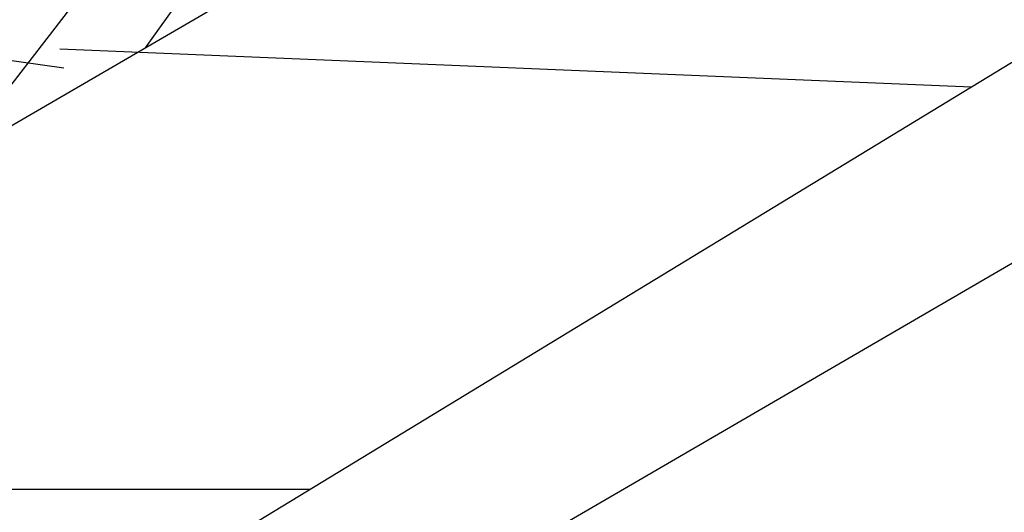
# Model space of a CAD drawing. Header units: centimetres. Extents: x 148485 to 162129, y -6573 to -2118.
# Tile 28 of 167: x 149825.56 to 149833.47, y -6187.02 to -6183.06. Entities that reach past the tile are written whole.
import ezdxf

# ---------------------------------------------------------------- set-up
doc = ezdxf.new("R2010")
doc.units = ezdxf.units.CM
doc.header["$LTSCALE"] = 0.1
doc.layers.get('0').update_dxf_attribs({"color": 45})
for name, color, linetype in [('A_wymiary_zewn', 4, 'Continuous'), ('hatch_R&F', 4, 'Continuous'), ('widoki_R&F', 4, 'Continuous')]:
    doc.layers.add(name, color=color, linetype=linetype)
doc.styles.add('TECH', font='flptechn.ttf')
doc.dimstyles.new('1_50 [cm]', dxfattribs={"dimtxt": 10, "dimasz": 0.5, "dimexe": 0.18, "dimexo": 0.0625, "dimgap": 3, "dimtad": 1, "dimrnd": 0.5, "dimdsep": 46, "dimtxsty": 'TECH', "dimblk1": 'KR', "dimblk2": 'KR', "dimsah": 1, "dimcen": 0.09, "dimse1": 1, "dimse2": 1, "dimclrt": 256, "dimadec": 0, "dimazin": 0, "dimtfac": 1, "dimtofl": 0, "dimtmove": 0, "dimatfit": 3, "dimfxl": 1, "dimtvp": 1, "dimtfill": 1, "dimtfillclr": 256, "dimtolj": 1, "dimtzin": 0, "dimarcsym": 0})

# ---------------------------------------------------------------- blocks, each defined once
blk = doc.blocks.new('KR')
for p, q in [((0, -14.00000000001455), (0, 14.00000000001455)), ((-4.949747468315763, -4.949747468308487), (4.949747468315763, 4.949747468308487)), ((-7, 0), (7, 0))]:
    blk.add_line(p, q)
blk = doc.blocks.new('*D265')
at = {"layer": 'A_wymiary_zewn', "color": 0, "lineweight": -2, "transparency": 16777216}
blk.add_line((149816.9240863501, -6312.353700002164), (150039.4003284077, -6312.353700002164), dxfattribs=at)
at = {"layer": 'Defpoints', "color": 0, "transparency": 16777216}
for p in [(150039.9003284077, -6067.794857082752), (149816.4240863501, -6197.866062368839), (150039.9003284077, -6312.353700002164)]:
    blk.add_point(p, dxfattribs=at)
at = {"layer": 'A_wymiary_zewn', "color": 0, "lineweight": -2, "transparency": 16777216, "xscale": 0.5, "yscale": 0.5, "zscale": 0.5, "rotation": 180}
blk.add_blockref('KR', (149816.4240863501, -6312.353700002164), dxfattribs=at)
at = {"layer": 'A_wymiary_zewn', "color": 0, "lineweight": -2, "transparency": 16777216, "xscale": 0.5, "yscale": 0.5, "zscale": 0.5}
blk.add_blockref('KR', (150039.9003284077, -6312.353700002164), dxfattribs=at)
at = {"layer": 'A_wymiary_zewn', "transparency": 16777216, "insert": (149928.1622073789, -6304.353700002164), "char_height": 10, "attachment_point": 5, "style": 'TECH', "bg_fill": 3, "box_fill_scale": 1.1, "bg_fill_color": 256, "bg_fill_true_color": 13158600, "bg_fill_transparency": 0}
blk.add_mtext('\\A1;223.5', dxfattribs=at)
blk = doc.blocks.new('*D269')
at = {"layer": 'A_wymiary_zewn', "color": 0, "lineweight": -2, "transparency": 16777216}
blk.add_line((149816.9240863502, -6332.353700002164), (150039.4003284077, -6332.353700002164), dxfattribs=at)
at = {"layer": 'Defpoints', "color": 0, "transparency": 16777216}
for p in [(150039.9003284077, -6067.794857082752), (149816.4240863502, -6197.866062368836), (150039.9003284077, -6332.353700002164)]:
    blk.add_point(p, dxfattribs=at)
at = {"layer": 'A_wymiary_zewn', "color": 0, "lineweight": -2, "transparency": 16777216, "xscale": 0.5, "yscale": 0.5, "zscale": 0.5, "rotation": 180}
blk.add_blockref('KR', (149816.4240863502, -6332.353700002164), dxfattribs=at)
at = {"layer": 'A_wymiary_zewn', "color": 0, "lineweight": -2, "transparency": 16777216, "xscale": 0.5, "yscale": 0.5, "zscale": 0.5}
blk.add_blockref('KR', (150039.9003284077, -6332.353700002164), dxfattribs=at)
at = {"layer": 'A_wymiary_zewn', "transparency": 16777216, "insert": (149928.1622073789, -6324.353700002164), "char_height": 10, "attachment_point": 5, "style": 'TECH', "bg_fill": 3, "box_fill_scale": 1.1, "bg_fill_color": 256, "bg_fill_true_color": 13158600, "bg_fill_transparency": 0}
blk.add_mtext('\\A1;223.5', dxfattribs=at)
blk = doc.blocks.new('*D272')
at = {"layer": 'A_wymiary_zewn', "color": 0, "lineweight": -2, "transparency": 16777216}
blk.add_line((149933.8311855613, -6235.073185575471), (149865.1337586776, -6276.902285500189), dxfattribs=at)
at = {"layer": 'Defpoints', "color": 0, "transparency": 16777216}
for p in [(149887.8557349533, -6158.604644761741), (149816.4240863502, -6197.866062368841), (149864.7066960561, -6277.162319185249)]:
    blk.add_point(p, dxfattribs=at)
at = {"layer": 'A_wymiary_zewn', "color": 0, "lineweight": -2, "transparency": 16777216, "xscale": 0.5, "yscale": 0.5, "zscale": 0.5}
for p, rotation in [((149934.2582481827, -6234.813151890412), 31.33677065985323), ((149864.7066960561, -6277.162319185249), 211.3367706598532)]:
    blk.add_blockref('KR', p, dxfattribs=dict(at, rotation=rotation))
at = {"layer": 'A_wymiary_zewn', "transparency": 16777216, "insert": (149895.3219331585, -6249.154733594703), "char_height": 10, "attachment_point": 5, "rotation": 31.33677065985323, "style": 'TECH', "bg_fill": 3, "box_fill_scale": 1.1, "bg_fill_color": 256, "bg_fill_true_color": 13158600, "bg_fill_transparency": 0}
blk.add_mtext('\\A1;81.5', dxfattribs=at)
blk = doc.blocks.new('*D274')
at = {"layer": 'A_wymiary_zewn', "color": 0, "lineweight": -2, "transparency": 16777216}
blk.add_line((149816.9240863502, -6352.353700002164), (150039.4003284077, -6352.353700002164), dxfattribs=at)
at = {"layer": 'Defpoints', "color": 0, "transparency": 16777216}
for p in [(150039.9003284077, -6067.794857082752), (149816.4240863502, -6197.866062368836), (150039.9003284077, -6352.353700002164)]:
    blk.add_point(p, dxfattribs=at)
at = {"layer": 'A_wymiary_zewn', "color": 0, "lineweight": -2, "transparency": 16777216, "xscale": 0.5, "yscale": 0.5, "zscale": 0.5, "rotation": 180}
blk.add_blockref('KR', (149816.4240863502, -6352.353700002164), dxfattribs=at)
at = {"layer": 'A_wymiary_zewn', "color": 0, "lineweight": -2, "transparency": 16777216, "xscale": 0.5, "yscale": 0.5, "zscale": 0.5}
blk.add_blockref('KR', (150039.9003284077, -6352.353700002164), dxfattribs=at)
at = {"layer": 'A_wymiary_zewn', "transparency": 16777216, "insert": (149928.1622073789, -6344.353700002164), "char_height": 10, "attachment_point": 5, "style": 'TECH', "bg_fill": 3, "box_fill_scale": 1.1, "bg_fill_color": 256, "bg_fill_true_color": 13158600, "bg_fill_transparency": 0}
blk.add_mtext('\\A1;223.5', dxfattribs=at)
blk = doc.blocks.new('*D278')
at = {"layer": 'A_wymiary_zewn', "color": 0, "lineweight": -2, "transparency": 16777216}
blk.add_line((149812.8547318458, -6372.353700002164), (150024.3784185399, -6372.353700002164), dxfattribs=at)
at = {"layer": 'Defpoints', "color": 0, "transparency": 16777216}
for p in [(150024.8784185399, -6059.182673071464), (149812.3547318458, -6182.879095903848), (150024.8784185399, -6372.353700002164)]:
    blk.add_point(p, dxfattribs=at)
at = {"layer": 'A_wymiary_zewn', "color": 0, "lineweight": -2, "transparency": 16777216, "xscale": 0.5, "yscale": 0.5, "zscale": 0.5, "rotation": 180}
blk.add_blockref('KR', (149812.3547318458, -6372.353700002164), dxfattribs=at)
at = {"layer": 'A_wymiary_zewn', "color": 0, "lineweight": -2, "transparency": 16777216, "xscale": 0.5, "yscale": 0.5, "zscale": 0.5}
blk.add_blockref('KR', (150024.8784185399, -6372.353700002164), dxfattribs=at)
at = {"layer": 'A_wymiary_zewn', "transparency": 16777216, "insert": (149918.6165751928, -6364.353700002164), "char_height": 10, "attachment_point": 5, "style": 'TECH', "bg_fill": 3, "box_fill_scale": 1.1, "bg_fill_color": 256, "bg_fill_true_color": 13158600, "bg_fill_transparency": 0}
blk.add_mtext('\\A1;212.5', dxfattribs=at)
blk = doc.blocks.new('*D279')
at = {"layer": 'A_wymiary_zewn', "color": 0, "lineweight": -2, "transparency": 16777216}
blk.add_line((148884.0040539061, -6392.353700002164), (150039.4003284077, -6392.353700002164), dxfattribs=at)
at = {"layer": 'Defpoints', "color": 0, "transparency": 16777216}
for p in [(150039.9003284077, -6067.794857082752), (148883.5040539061, -6197.866062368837), (150039.9003284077, -6392.353700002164)]:
    blk.add_point(p, dxfattribs=at)
at = {"layer": 'A_wymiary_zewn', "color": 0, "lineweight": -2, "transparency": 16777216, "xscale": 0.5, "yscale": 0.5, "zscale": 0.5, "rotation": 180}
blk.add_blockref('KR', (148883.5040539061, -6392.353700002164), dxfattribs=at)
at = {"layer": 'A_wymiary_zewn', "color": 0, "lineweight": -2, "transparency": 16777216, "xscale": 0.5, "yscale": 0.5, "zscale": 0.5}
blk.add_blockref('KR', (150039.9003284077, -6392.353700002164), dxfattribs=at)
at = {"layer": 'A_wymiary_zewn', "transparency": 16777216, "insert": (149461.7021911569, -6384.353700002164), "char_height": 10, "attachment_point": 5, "style": 'TECH', "bg_fill": 3, "box_fill_scale": 1.1, "bg_fill_color": 256, "bg_fill_true_color": 13158600, "bg_fill_transparency": 0}
blk.add_mtext('\\A1;1156.5', dxfattribs=at)
blk = doc.blocks.new('*D285')
at = {"layer": 'A_wymiary_zewn', "color": 0, "lineweight": -2, "transparency": 16777216}
blk.add_line((150140.5539011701, -6068.294857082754), (150140.5539011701, -6197.366062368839), dxfattribs=at)
at = {"layer": 'Defpoints', "color": 0, "transparency": 16777216}
for p in [(150039.9003284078, -6067.794857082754), (149816.4240863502, -6197.866062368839), (150140.5539011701, -6197.866062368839)]:
    blk.add_point(p, dxfattribs=at)
at = {"layer": 'A_wymiary_zewn', "color": 0, "lineweight": -2, "transparency": 16777216, "xscale": 0.5, "yscale": 0.5, "zscale": 0.5}
for p, rotation in [((150140.5539011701, -6067.794857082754), 90), ((150140.5539011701, -6197.866062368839), 270)]:
    blk.add_blockref('KR', p, dxfattribs=dict(at, rotation=rotation))
at = {"layer": 'A_wymiary_zewn', "transparency": 16777216, "insert": (150132.5539011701, -6132.830459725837), "char_height": 10, "attachment_point": 5, "rotation": 90, "style": 'TECH', "bg_fill": 3, "box_fill_scale": 1.1, "bg_fill_color": 256, "bg_fill_true_color": 13158600, "bg_fill_transparency": 0}
blk.add_mtext('\\A1;130', dxfattribs=at)
blk = doc.blocks.new('*D287')
at = {"layer": 'A_wymiary_zewn', "color": 0, "lineweight": -2, "transparency": 16777216}
blk.add_line((150160.5539011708, -5569.866062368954), (150160.5539011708, -6197.366062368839), dxfattribs=at)
at = {"layer": 'Defpoints', "color": 0, "transparency": 16777216}
for p in [(149795.0040539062, -5569.366062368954), (149816.4240863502, -6197.866062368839), (150160.5539011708, -6197.866062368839)]:
    blk.add_point(p, dxfattribs=at)
at = {"layer": 'A_wymiary_zewn', "color": 0, "lineweight": -2, "transparency": 16777216, "xscale": 0.5, "yscale": 0.5, "zscale": 0.5}
for p, rotation in [((150160.5539011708, -5569.366062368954), 90), ((150160.5539011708, -6197.866062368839), 270)]:
    blk.add_blockref('KR', p, dxfattribs=dict(at, rotation=rotation))
at = {"layer": 'A_wymiary_zewn', "transparency": 16777216, "insert": (150152.5539011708, -5883.616062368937), "char_height": 10, "attachment_point": 5, "rotation": 90, "style": 'TECH', "bg_fill": 3, "box_fill_scale": 1.1, "bg_fill_color": 256, "bg_fill_true_color": 13158600, "bg_fill_transparency": 0}
blk.add_mtext('\\A1;628.5', dxfattribs=at)
blk = doc.blocks.new('*D291')
at = {"layer": 'A_wymiary_zewn', "color": 0, "lineweight": -2, "transparency": 16777216}
blk.add_line((150180.5539011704, -6068.294857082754), (150180.5539011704, -6197.366062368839), dxfattribs=at)
at = {"layer": 'Defpoints', "color": 0, "transparency": 16777216}
for p in [(150039.9003284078, -6067.794857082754), (149816.4240863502, -6197.866062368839), (150180.5539011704, -6197.866062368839)]:
    blk.add_point(p, dxfattribs=at)
at = {"layer": 'A_wymiary_zewn', "color": 0, "lineweight": -2, "transparency": 16777216, "xscale": 0.5, "yscale": 0.5, "zscale": 0.5}
for p, rotation in [((150180.5539011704, -6067.794857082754), 90), ((150180.5539011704, -6197.866062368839), 270)]:
    blk.add_blockref('KR', p, dxfattribs=dict(at, rotation=rotation))
at = {"layer": 'A_wymiary_zewn', "transparency": 16777216, "insert": (150172.5539011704, -6132.830459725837), "char_height": 10, "attachment_point": 5, "rotation": 90, "style": 'TECH', "bg_fill": 3, "box_fill_scale": 1.1, "bg_fill_color": 256, "bg_fill_true_color": 13158600, "bg_fill_transparency": 0}
blk.add_mtext('\\A1;130', dxfattribs=at)
blk = doc.blocks.new('*D296')
at = {"layer": 'A_wymiary_zewn', "color": 0, "lineweight": -2, "transparency": 16777216}
blk.add_line((150200.553901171, -6059.682673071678), (150200.553901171, -6182.379095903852), dxfattribs=at)
at = {"layer": 'Defpoints', "color": 0, "transparency": 16777216}
for p in [(150024.8784185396, -6059.182673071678), (149812.3547318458, -6182.879095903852), (150200.553901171, -6182.879095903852)]:
    blk.add_point(p, dxfattribs=at)
at = {"layer": 'A_wymiary_zewn', "color": 0, "lineweight": -2, "transparency": 16777216, "xscale": 0.5, "yscale": 0.5, "zscale": 0.5}
for p, rotation in [((150200.553901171, -6059.182673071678), 90), ((150200.553901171, -6182.879095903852), 270)]:
    blk.add_blockref('KR', p, dxfattribs=dict(at, rotation=rotation))
at = {"layer": 'A_wymiary_zewn', "transparency": 16777216, "insert": (150192.5539011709, -6121.030884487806), "char_height": 10, "attachment_point": 5, "rotation": 90, "style": 'TECH', "bg_fill": 3, "box_fill_scale": 1.1, "bg_fill_color": 256, "bg_fill_true_color": 13158600, "bg_fill_transparency": 0}
blk.add_mtext('\\A1;123.5', dxfattribs=at)
blk = doc.blocks.new('*D297')
at = {"layer": 'A_wymiary_zewn', "color": 0, "lineweight": -2, "transparency": 16777216}
blk.add_line((150220.5539011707, -5443.366062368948), (150220.5539011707, -6197.366062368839), dxfattribs=at)
at = {"layer": 'Defpoints', "color": 0, "transparency": 16777216}
for p in [(149795.5040539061, -5442.866062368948), (149816.4240863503, -6197.866062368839), (150220.5539011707, -6197.866062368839)]:
    blk.add_point(p, dxfattribs=at)
at = {"layer": 'A_wymiary_zewn', "color": 0, "lineweight": -2, "transparency": 16777216, "xscale": 0.5, "yscale": 0.5, "zscale": 0.5}
for p, rotation in [((150220.5539011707, -5442.866062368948), 90), ((150220.5539011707, -6197.866062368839), 270)]:
    blk.add_blockref('KR', p, dxfattribs=dict(at, rotation=rotation))
at = {"layer": 'A_wymiary_zewn', "transparency": 16777216, "insert": (150212.5539011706, -5820.366062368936), "char_height": 10, "attachment_point": 5, "rotation": 90, "style": 'TECH', "bg_fill": 3, "box_fill_scale": 1.1, "bg_fill_color": 256, "bg_fill_true_color": 13158600, "bg_fill_transparency": 0}
blk.add_mtext('\\A1;755', dxfattribs=at)
blk = doc.blocks.new('*D298')
at = {"layer": 'A_wymiary_zewn', "color": 0, "lineweight": -2, "transparency": 16777216}
for p, q in [((150200.5539011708, -6183.379095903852), (150200.5539011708, -6197.366062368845)), ((150200.5539011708, -6217.657556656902), (150200.5539011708, -6197.866062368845))]:
    blk.add_line(p, q, dxfattribs=at)
at = {"layer": 'Defpoints', "color": 0, "transparency": 16777216}
for p in [(149812.3547318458, -6182.879095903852), (149816.4240863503, -6197.866062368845), (150200.5539011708, -6197.866062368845)]:
    blk.add_point(p, dxfattribs=at)
at = {"layer": 'A_wymiary_zewn', "color": 0, "lineweight": -2, "transparency": 16777216, "xscale": 0.5, "yscale": 0.5, "zscale": 0.5, "rotation": 90}
blk.add_blockref('KR', (150200.5539011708, -6182.879095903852), dxfattribs=at)
at = {"layer": 'A_wymiary_zewn', "transparency": 16777216, "insert": (150192.5539011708, -6209.593162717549), "char_height": 10, "attachment_point": 5, "rotation": 90, "style": 'TECH', "bg_fill": 3, "box_fill_scale": 1.1, "bg_fill_color": 256, "bg_fill_true_color": 13158600, "bg_fill_transparency": 0}
blk.add_mtext('\\A1;15', dxfattribs=at)
at = {"layer": 'A_wymiary_zewn', "color": 0, "lineweight": -2, "transparency": 16777216, "xscale": 0.5, "yscale": 0.5, "zscale": 0.5, "rotation": 270}
blk.add_blockref('KR', (150200.5539011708, -6197.866062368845), dxfattribs=at)
blk = doc.blocks.new('*D310')
at = {"layer": 'A_wymiary_zewn', "color": 0, "lineweight": -2, "transparency": 16777216}
blk.add_line((149892.3079845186, -6236.943625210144), (149854.733829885, -6259.822110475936), dxfattribs=at)
at = {"layer": 'Defpoints', "color": 0, "transparency": 16777216}
for p in [(149855.3162154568, -6175.229305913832), (149816.4240863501, -6197.866062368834), (149854.3067672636, -6260.082144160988)]:
    blk.add_point(p, dxfattribs=at)
at = {"layer": 'A_wymiary_zewn', "color": 0, "lineweight": -2, "transparency": 16777216, "xscale": 0.5, "yscale": 0.5, "zscale": 0.5}
for p, rotation in [((149892.7350471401, -6236.683591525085), 31.3367706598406), ((149854.3067672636, -6260.082144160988), 211.3367706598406)]:
    blk.add_blockref('KR', p, dxfattribs=dict(at, rotation=rotation))
at = {"layer": 'A_wymiary_zewn', "transparency": 16777216, "insert": (149869.3603682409, -6241.54986589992), "char_height": 10, "attachment_point": 5, "rotation": 31.336770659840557, "style": 'TECH', "bg_fill": 3, "box_fill_scale": 1.1, "bg_fill_color": 256, "bg_fill_true_color": 13158600, "bg_fill_transparency": 0}
blk.add_mtext('\\A1;45', dxfattribs=at)

msp = doc.modelspace()

# ---------------------------------------------------------------- linework, layer by layer
at = {"layer": 'widoki_R&F'}
msp.add_lwpolyline([(149854.0613475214, -6173.06705791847), (149855.3162154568, -6175.229305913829), (149816.4240863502, -6197.866062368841), (149630.504053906, -6197.866062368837), (149630.504053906, -6195.366062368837), (149815.7495125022, -6195.366062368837), (149854.0613475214, -6173.06705791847)], dxfattribs=at)

# ---------------------------------------------------------------- next in the draw order: dimensions: what is measured, and where the dimension line sits
at = {"layer": 'A_wymiary_zewn', "color": 4}
dim = msp.add_linear_dim(base=(150039.9003284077, -6312.353700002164), p1=(149816.4240863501, -6197.866062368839), p2=(150039.9003284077, -6067.794857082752), dimstyle='1_50 [cm]', override={"dimtmove": 1}, dxfattribs=at)
dim.commit()
dim.dimension.update_dxf_attribs({"geometry": '*D265', "text_midpoint": (149928.1622073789, -6304.353700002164)})

# ---------------------------------------------------------------- next in the draw order: dimensions: what is measured, and where the dimension line sits
dim = msp.add_linear_dim(base=(150039.9003284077, -6332.353700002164), p1=(149816.4240863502, -6197.866062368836), p2=(150039.9003284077, -6067.794857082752), dimstyle='1_50 [cm]', override={"dimtmove": 1}, dxfattribs=at)
dim.commit()
dim.dimension.update_dxf_attribs({"geometry": '*D269', "text_midpoint": (149928.1622073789, -6324.353700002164)})

# ---------------------------------------------------------------- next in the draw order: dimensions: what is measured, and where the dimension line sits
dim = msp.add_linear_dim(base=(149864.7066960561, -6277.162319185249), p1=(149887.8557349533, -6158.604644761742), p2=(149816.4240863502, -6197.866062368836), angle=211.3367706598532, dimstyle='1_50 [cm]', override={"dimtmove": 1}, dxfattribs=at)
dim.commit()
dim.dimension.update_dxf_attribs({"geometry": '*D272', "text_midpoint": (149895.3219331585, -6249.154733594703)})

# ---------------------------------------------------------------- next in the draw order: dimensions: what is measured, and where the dimension line sits
dim = msp.add_linear_dim(base=(150039.9003284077, -6352.353700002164), p1=(149816.4240863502, -6197.866062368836), p2=(150039.9003284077, -6067.794857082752), dimstyle='1_50 [cm]', override={"dimtmove": 1}, dxfattribs=at)
dim.commit()
dim.dimension.update_dxf_attribs({"geometry": '*D274', "text_midpoint": (149928.1622073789, -6344.353700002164)})

# ---------------------------------------------------------------- next in the draw order: dimensions: what is measured, and where the dimension line sits
dim = msp.add_linear_dim(base=(150024.8784185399, -6372.353700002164), p1=(149812.3547318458, -6182.879095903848), p2=(150024.8784185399, -6059.182673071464), dimstyle='1_50 [cm]', override={"dimtmove": 1}, dxfattribs=at)
dim.commit()
dim.dimension.update_dxf_attribs({"geometry": '*D278', "text_midpoint": (149918.6165751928, -6364.353700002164)})

# ---------------------------------------------------------------- next in the draw order: dimensions: what is measured, and where the dimension line sits
dim = msp.add_linear_dim(base=(150039.9003284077, -6392.353700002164), p1=(148883.5040539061, -6197.866062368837), p2=(150039.9003284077, -6067.794857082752), dimstyle='1_50 [cm]', override={"dimtmove": 1}, dxfattribs=at)
dim.commit()
dim.dimension.update_dxf_attribs({"geometry": '*D279', "text_midpoint": (149461.7021911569, -6384.353700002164)})

# ---------------------------------------------------------------- next in the draw order: dimensions: what is measured, and where the dimension line sits
dim = msp.add_linear_dim(base=(150140.5539011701, -6197.866062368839), p1=(150039.9003284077, -6067.794857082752), p2=(149816.4240863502, -6197.866062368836), angle=90, dimstyle='1_50 [cm]', override={"dimtmove": 1}, dxfattribs=at)
dim.commit()
dim.dimension.update_dxf_attribs({"geometry": '*D285', "text_midpoint": (150132.5539011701, -6132.830459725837)})

# ---------------------------------------------------------------- next in the draw order: dimensions: what is measured, and where the dimension line sits
dim = msp.add_linear_dim(base=(150160.5539011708, -6197.866062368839), p1=(149795.0040539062, -5569.366062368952), p2=(149816.4240863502, -6197.866062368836), angle=90, dimstyle='1_50 [cm]', override={"dimtmove": 1}, dxfattribs=at)
dim.commit()
dim.dimension.update_dxf_attribs({"geometry": '*D287', "text_midpoint": (150152.5539011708, -5883.616062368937)})

# ---------------------------------------------------------------- next in the draw order: dimensions: what is measured, and where the dimension line sits
dim = msp.add_linear_dim(base=(150180.5539011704, -6197.866062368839), p1=(150039.9003284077, -6067.794857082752), p2=(149816.4240863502, -6197.866062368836), angle=90, dimstyle='1_50 [cm]', override={"dimtmove": 1}, dxfattribs=at)
dim.commit()
dim.dimension.update_dxf_attribs({"geometry": '*D291', "text_midpoint": (150172.5539011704, -6132.830459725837)})

# ---------------------------------------------------------------- next in the draw order: dimensions: what is measured, and where the dimension line sits
dim = msp.add_linear_dim(base=(150200.553901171, -6182.879095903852), p1=(150024.8784185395, -6059.182673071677), p2=(149812.3547318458, -6182.879095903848), angle=90, dimstyle='1_50 [cm]', override={"dimtmove": 1}, dxfattribs=at)
dim.commit()
dim.dimension.update_dxf_attribs({"geometry": '*D296', "text_midpoint": (150192.5539011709, -6121.030884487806)})

# ---------------------------------------------------------------- next in the draw order: dimensions: what is measured, and where the dimension line sits
dim = msp.add_linear_dim(base=(150220.5539011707, -6197.866062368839), p1=(149795.504053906, -5442.866062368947), p2=(149816.4240863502, -6197.866062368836), angle=90, dimstyle='1_50 [cm]', override={"dimtmove": 1}, dxfattribs=at)
dim.commit()
dim.dimension.update_dxf_attribs({"geometry": '*D297', "text_midpoint": (150212.5539011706, -5820.366062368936)})

# ---------------------------------------------------------------- next in the draw order: dimensions: what is measured, and where the dimension line sits
dim = msp.add_linear_dim(base=(150200.5539011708, -6197.866062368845), p1=(149812.3547318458, -6182.879095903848), p2=(149816.4240863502, -6197.866062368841), angle=270, dimstyle='1_50 [cm]', override={"dimtmove": 1}, dxfattribs=at)
dim.commit()
dim.dimension.update_dxf_attribs({"geometry": '*D298', "text_midpoint": (150200.5539011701, -6209.593162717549), "dimtype": 160})

# ---------------------------------------------------------------- next in the draw order: hatches: boundary and pattern name
at = {"layer": 'hatch_R&F'}
h = msp.add_hatch(dxfattribs=at)
h.set_pattern_fill('WOOD8', color=256, scale=1.5, angle=33.86417266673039)
h.set_pattern_definition([(23.55937266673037, (-104.3448271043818, 3004.396191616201), (211.0507298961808, 95.74529371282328), [4.259694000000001, -421.7112216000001]), (33.86417266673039, (-100.4401784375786, 3006.098790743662), (10.40643947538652, 52.86705985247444), [4.190999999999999, -33.90899999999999]), (52.29907266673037, (-96.96013597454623, 3008.434124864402), (42.04323739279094, 74.09732904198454), [3.614470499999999, -116.8682828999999]), (206.7391726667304, (-94.7497378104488, 3011.293955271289), (242.6875333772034, 116.975484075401), [3.071735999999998, -304.1002934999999]), (208.6697726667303, (-97.49298088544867, 3009.911897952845), (337.5977260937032, 180.6665179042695), [4.208297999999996, -416.6199566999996]), (227.9003726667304, (-101.1853264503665, 3007.892931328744), (-73.67999756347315, -95.32762973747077), [4.712702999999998, -152.3775971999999]), (43.3264726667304, (-101.8138871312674, 3006.094616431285), (136.9535021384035, 137.7882590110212), [2.317546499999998, -229.4357234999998]), (27.52397266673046, (-100.127985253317, 3007.684802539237), (-274.324321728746, -138.2056686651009), [3.450107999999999, -341.5600610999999]), (219.5747726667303, (-97.0683746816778, 3009.279162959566), (-263.500390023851, -222.7095709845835), [3.829012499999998, -379.0712636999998]), (202.5542726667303, (-100.0197465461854, 3006.839764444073), (147.7772826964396, 53.28458275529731), [1.942718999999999, -192.3299049]), (28.66977266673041, (-106.9798314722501, 3002.169096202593), (-337.5977260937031, -180.6665179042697), [4.208297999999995, -416.6199566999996]), (22.55427266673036, (-103.2874859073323, 3004.188062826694), (-147.7772826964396, -53.28458275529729), [3.885437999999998, -190.3871858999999]), (33.86417266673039, (-99.6992047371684, 3005.678358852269), (10.40643947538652, 52.86705985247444), [4.571999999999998, -33.52799999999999]), (54.42017266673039, (-95.90279477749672, 3008.225996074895), (115.7232716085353, 169.4249621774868), [3.255263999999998, -322.2712883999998]), (37.67827266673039, (-94.00876411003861, 3010.873523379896), (421.6840334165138, 328.8612721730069), [5.727686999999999, -567.0408902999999]), (28.66977266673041, (-89.47555476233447, 3014.374437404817), (-337.5977260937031, -180.6665179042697), [4.208297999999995, -416.6199566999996]), (33.86417266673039, (-85.78320919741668, 3016.393404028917), (10.40643947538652, 52.86705985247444), [4.190999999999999, -33.90899999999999]), (39.05857266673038, (-113.9399163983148, 2997.498427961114), (295.1373091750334, 243.9397140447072), [4.208298, -416.6199567]), (28.66977266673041, (-110.6721770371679, 3000.150129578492), (-337.5977260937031, -180.6665179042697), [4.208297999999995, -416.6199566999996]), (33.86417266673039, (-114.3645226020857, 2998.131162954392), (10.40643947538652, 52.86705985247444), [2.285999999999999, -35.81399999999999]), (39.05857266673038, (-112.4663176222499, 2999.404981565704), (295.1373091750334, 243.9397140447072), [4.208298, -416.6199567]), (33.86417266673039, (-109.198578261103, 3002.056683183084), (10.40643947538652, 52.86705985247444), [3.809999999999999, -34.28999999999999]), (44.16897266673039, (-106.0349032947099, 3004.179714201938), (-168.5903267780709, -159.0184692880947), [4.259693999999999, -421.7112215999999]), (39.05857266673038, (-102.9794670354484, 3007.147783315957), (295.1373091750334, 243.9397140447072), [4.208298, -416.6199567]), (28.66977266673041, (-99.71172767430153, 3009.799484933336), (-337.5977260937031, -180.6665179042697), [4.208297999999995, -416.6199566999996]), (28.66977266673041, (-96.01938210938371, 3011.818451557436), (-337.5977260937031, -180.6665179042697), [4.208297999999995, -416.6199566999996]), (25.73407266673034, (-92.32703654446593, 3013.837418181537), (-211.0507868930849, -95.74512751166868), [5.388139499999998, -264.0195125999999]), (33.86417266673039, (-87.4732853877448, 3016.176926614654), (10.40643947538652, 52.86705985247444), [5.714999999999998, -32.38499999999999]), (21.33537266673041, (-76.00056926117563, 2996.345664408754), (179.4140596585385, 74.51482042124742), [3.512629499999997, -347.7519968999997]), (28.15357266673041, (-72.72865558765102, 2997.623657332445), (-305.9610668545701, -159.4359875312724), [3.829012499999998, -379.0712636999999]), (41.9942726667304, (-76.00056926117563, 2996.345664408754), (168.5901945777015, 159.0185850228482), [2.694088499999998, -266.7136016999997]), (43.3264726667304, (-73.99829988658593, 2998.148153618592), (136.9535021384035, 137.7882590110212), [4.635055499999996, -227.1181766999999]), (33.86417266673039, (-102.2632457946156, 2980.098215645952), (10.40643947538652, 52.86705985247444), [4.571999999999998, -33.52799999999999]), (24.40187266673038, (-98.46683583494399, 2982.645852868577), (-179.4140442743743, -74.51487627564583), [2.317546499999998, -229.4357234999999]), (235.6655726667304, (-96.3563277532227, 2983.60330398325), (73.67994900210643, 95.3276826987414), [2.0517615, -203.1230252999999]), (226.8587726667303, (-97.51355903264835, 2981.909053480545), (242.270202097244, 254.3462308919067), [5.083187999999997, -503.2342106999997]), (26.73917266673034, (-72.52052679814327, 2998.680998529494), (-242.6875333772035, -116.9754840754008), [3.071735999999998, -304.1002934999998]), (40.98917266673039, (-72.52052679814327, 2998.680998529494), (200.2269859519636, 180.2488746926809), [3.071735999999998, -304.1002934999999]), (33.86417266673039, (-101.8386395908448, 2979.465480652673), (10.40643947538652, 52.86705985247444), [3.047999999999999, -35.05199999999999]), (227.9003726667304, (-99.30769961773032, 2981.163905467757), (-73.67999756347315, -95.32762973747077), [3.141802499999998, -153.9485363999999]), (30.49767266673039, (-95.51546397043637, 2985.08525138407), (-527.4185165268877, -308.0478520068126), [6.488201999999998, -642.3314432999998]), (31.57357266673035, (-89.92491342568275, 2988.378036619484), (-780.5122153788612, -477.8908319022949), [9.532619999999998, -943.7290751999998]), (37.04397266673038, (-81.8034229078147, 2993.36924666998), (516.5946396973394, 392.5517497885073), [6.868591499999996, -679.9889498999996]), (43.3264726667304, (-76.32111107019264, 2997.507070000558), (136.9535021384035, 137.7882590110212), [6.952601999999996, -224.8006679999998]), (44.16897266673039, (-100.3525178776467, 2977.250908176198), (-168.5903267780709, -159.0184692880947), [4.259693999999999, -421.7112215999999]), (49.80957266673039, (-97.29708161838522, 2980.218977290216), (-105.3166945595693, -116.5579902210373), [5.547436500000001, -271.8247548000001]), (33.86417266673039, (-93.7171490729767, 2984.456690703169), (10.40643947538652, 52.86705985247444), [4.952999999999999, -33.14699999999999]), (25.73407266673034, (-89.60437161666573, 2987.21663102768), (-211.0507868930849, -95.74512751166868), [5.388139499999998, -264.0195125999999]), (37.44047266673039, (-84.7506204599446, 2989.556139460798), (453.3211529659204, 350.0911226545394), [6.107887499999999, -604.6815566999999]), (25.11797266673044, (-79.90104361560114, 2993.269356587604), (242.6876262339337, 116.97527558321), [5.011255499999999, -496.1159876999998]), (19.82797266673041, (-75.3636599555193, 2995.396561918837), (-116.1405347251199, -32.05425441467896), [4.712702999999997, -152.3775971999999]), (33.86417266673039, (-70.93034069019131, 2996.995096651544), (10.40643947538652, 52.86705985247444), [2.666999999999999, -35.43299999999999]), (208.6697726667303, (-95.51546397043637, 2985.08525138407), (337.5977260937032, 180.6665179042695), [8.416556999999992, -412.4116973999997]), (29.10057266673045, (-103.7493675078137, 2982.312788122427), (-369.2344071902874, -201.8969506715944), [9.175699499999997, -449.6090702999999]), (33.86417266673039, (-95.73194138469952, 2986.775327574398), (10.40643947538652, 52.86705985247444), [8.762999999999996, -29.33699999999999]), (37.9497726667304, (-88.45548896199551, 2991.658298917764), (390.0475220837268, 307.6306631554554), [10.695165, -524.0637854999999]), (33.86417266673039, (-80.02180525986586, 2998.235520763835), (10.40643947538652, 52.86705985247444), [9.524999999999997, -28.57499999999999]), (40.98917266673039, (-99.2910023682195, 2975.669070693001), (200.2269859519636, 180.2488746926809), [9.215170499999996, -297.9568589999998]), (40.20437266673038, (-92.3350917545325, 2981.71344762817), (231.8636340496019, 201.4792682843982), [6.900214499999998, -338.1099536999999]), (31.37457266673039, (-87.06508301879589, 2986.167638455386), (-717.2391655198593, -435.4294978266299), [8.771267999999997, -868.3566071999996]), (27.34437266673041, (-79.57632749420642, 2990.734242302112), (-886.2464058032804, -457.0778264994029), [13.4217915, -1328.7585312]), (36.87697266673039, (-113.0907039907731, 2996.232957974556), (548.2310966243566, 413.7824636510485), [7.249019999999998, -717.6529334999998]), (25.73407266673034, (-107.2920246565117, 3000.583084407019), (-211.0507868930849, -95.74512751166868), [8.082229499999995, -261.3254615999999]), (31.47827266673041, (-100.01139792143, 3004.092347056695), (-748.8752024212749, -456.6609410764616), [9.151924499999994, -906.0414695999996]), (44.48387266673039, (-92.20627490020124, 3008.871254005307), (-305.5434034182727, -296.8071328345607), [6.202222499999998, -614.0208191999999]), (33.86417266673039, (-87.78130425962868, 3013.217206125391), (10.40643947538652, 52.86705985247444), [7.619999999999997, -30.47999999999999]), (30.68437266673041, (-115.6383412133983, 3000.029367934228), (-559.0548796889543, -329.2788172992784), [6.868591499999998, -679.9889498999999]), (39.87317266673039, (-109.7314231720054, 3003.534456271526), (-295.1371937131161, -243.9398248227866), [7.279004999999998, -720.6204662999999]), (40.57397266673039, (-104.1450469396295, 3008.200950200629), (-263.5005980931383, -222.709369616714), [6.521653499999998, -645.6452669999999]), (28.15357266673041, (-99.19140570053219, 3012.442837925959), (-305.9610668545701, -159.4359875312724), [7.658023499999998, -375.2422517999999]), (21.76937266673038, (-92.43944956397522, 3016.05616497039), (-327.191465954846, -127.7990499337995), [5.455081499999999, -540.0538982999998]), (43.3264726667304, (-87.37339530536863, 3018.079305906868), (136.9535021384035, 137.7882590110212), [4.635055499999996, -227.1181766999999]), (37.67827266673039, (-111.604582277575, 2994.018385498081), (421.6840334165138, 328.8612721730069), [5.727686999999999, -567.0408902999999]), (21.05987266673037, (-107.0713729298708, 2997.519299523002), (-474.9687651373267, -181.0835034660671), [8.595740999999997, -850.9794257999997]), (33.86417266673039, (-99.04977249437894, 3000.608130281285), (10.40643947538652, 52.86705985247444), [9.524999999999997, -28.57499999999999]), (39.30447266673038, (-91.14058507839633, 3005.915707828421), (-326.7740871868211, -265.1699590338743), [8.037194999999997, -795.6831812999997]), (40.57397266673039, (-84.9214738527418, 3011.006807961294), (-263.5005980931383, -222.709369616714), [6.521653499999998, -645.6452669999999]), (33.86417266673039, (-117.1244629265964, 3002.243940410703), (10.40643947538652, 52.86705985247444), [6.476999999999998, -31.62299999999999]), (41.9942726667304, (-111.7462154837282, 3005.853093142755), (168.5901945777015, 159.0185850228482), [10.77631799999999, -258.6313724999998]), (31.47827266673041, (-103.7371379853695, 3013.063049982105), (-748.8752024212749, -456.6609410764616), [9.151924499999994, -906.0414695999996]), (28.33667266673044, (-95.9320149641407, 3017.841956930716), (706.8321079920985, 382.5635136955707), [11.86616849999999, -1174.751587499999]), (40.70697266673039, (-97.8048806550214, 2973.454498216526), (-495.3639342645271, -424.1890122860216), [9.593351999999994, -949.7401502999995]), (33.86417266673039, (-90.5326025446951, 2979.71117825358), (10.40643947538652, 52.86705985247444), [10.668, -27.43199999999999]), (30.21197266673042, (-81.67431263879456, 2985.655665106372), (-1023.199620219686, -594.8665387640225), [17.94342299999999, -1776.400727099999]), (33.86417266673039, (-105.2354892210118, 2984.527360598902), (10.40643947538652, 52.86705985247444), [9.143999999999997, -28.95599999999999]), (38.6277726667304, (-97.64266930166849, 2989.622635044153), (326.7741462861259, 265.1699143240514), [9.175699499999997, -449.6090702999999]), (32.01657266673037, (-90.47445558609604, 2995.350644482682), (-970.3326943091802, -605.272745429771), [11.8171335, -1169.8972284]), (31.13787266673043, (-80.45476008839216, 3001.615673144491), (-653.9652279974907, -392.9695862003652), [8.010067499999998, -792.9965597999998]), (28.66977266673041, (-108.6323388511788, 2989.589240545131), (-337.5977260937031, -180.6665179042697), [8.41655699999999, -412.4116973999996]), (33.86417266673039, (-101.2476477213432, 2993.627173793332), (10.40643947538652, 52.86705985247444), [12.192, -25.90799999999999]), (35.7733726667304, (-91.1238878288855, 3000.420873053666), (896.2348850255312, 647.3164916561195), [11.43636299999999, -1132.198459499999]), (37.44047266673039, (-81.84516603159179, 3007.106333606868), (453.3211529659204, 350.0911226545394), [6.107887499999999, -604.6815566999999])])
h.paths.add_polyline_path([(149777.708893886, -6194.366062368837), (149807.5279291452, -6194.366062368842), (149834.2608018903, -6178.806499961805), (149831.7456453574, -6174.485159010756), (149840.3883272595, -6169.454845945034), (149837.8731707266, -6165.133504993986), (149829.2304888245, -6170.16381805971), (149826.7153322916, -6165.842477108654)])
h = msp.add_hatch(dxfattribs=at)
h.set_pattern_fill('WOOD8', color=256, scale=1.5)
h.set_pattern_definition([(349.6952, (470.2102552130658, 29.337), (228.6000365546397, -38.09980505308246), [4.259694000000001, -421.7112216]), (0, (474.4012552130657, 28.575), (38.09999999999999, 38.09999999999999), [4.191, -33.90900000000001]), (18.4349, (478.5922552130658, 28.575), (76.20001722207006, 38.09993906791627), [3.6144705, -116.8682829]), (172.875, (482.0212552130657, 29.718), (266.7000144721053, -38.09993454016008), [3.071736, -304.1002935]), (174.8056, (478.9732552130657, 30.099), (381.0000252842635, -38.09981743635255), [4.208298, -416.6199567]), (194.0361999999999, (474.7822552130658, 30.48), (-114.3000206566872, -38.09992533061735), [4.712702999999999, -152.3775971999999]), (9.4623, (473.2582552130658, 29.337), (190.5000299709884, 38.09992979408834), [2.317546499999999, -229.4357234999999]), (353.6598000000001, (475.5442552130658, 29.718), (-304.799976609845, 38.10006039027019), [3.450108, -341.5600611]), (185.7105999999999, (478.9732552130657, 29.337), (-342.8999776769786, -38.10005065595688), [3.8290125, -379.0712637]), (168.6901, (475.1632552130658, 28.956), (152.4000293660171, -38.09990931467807), [1.942719, -192.3299049]), (354.8056, (466.7812552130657, 28.956), (-381.0000252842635, 38.09981743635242), [4.208297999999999, -416.6199566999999]), (348.6901, (470.9722552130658, 28.575), (-152.4000293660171, 38.09990931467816), [3.885438, -190.3871859]), (0, (474.7822552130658, 27.813), (38.09999999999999, 38.09999999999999), [4.572, -33.528]), (20.55600000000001, (479.3542552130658, 27.813), (190.500070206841, 76.19984679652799), [3.255264, -322.2712883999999]), (3.814100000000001, (482.4022552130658, 28.956), (533.3999742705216, 38.10023388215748), [5.727687, -567.0408903]), (354.8056, (488.1172552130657, 29.337), (-381.0000252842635, 38.09981743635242), [4.208297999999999, -416.6199566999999]), (0, (492.3082552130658, 28.956), (38.09999999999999, 38.09999999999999), [4.191, -33.90900000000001]), (5.194400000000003, (458.3992552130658, 28.956), (381.0000252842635, 38.0998174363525), [4.208297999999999, -416.6199566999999]), (354.8056, (462.5902552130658, 29.337), (-381.0000252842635, 38.09981743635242), [4.208297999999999, -416.6199566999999]), (0, (458.3992552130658, 29.718), (38.09999999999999, 38.09999999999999), [2.286, -35.814]), (5.194400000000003, (460.6852552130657, 29.718), (381.0000252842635, 38.0998174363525), [4.208297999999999, -416.6199566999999]), (0, (464.8762552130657, 30.099), (38.09999999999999, 38.09999999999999), [3.81, -34.29]), (10.3048, (468.6862552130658, 30.099), (-228.6000365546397, -38.09980505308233), [4.259694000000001, -421.7112216]), (5.194400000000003, (472.8772552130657, 30.861), (381.0000252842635, 38.0998174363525), [4.208297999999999, -416.6199566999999]), (354.8056, (477.0682552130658, 31.242), (-381.0000252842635, 38.09981743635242), [4.208297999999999, -416.6199566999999]), (354.8056, (481.2592552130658, 30.861), (-381.0000252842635, 38.09981743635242), [4.208297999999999, -416.6199566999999]), (351.8699, (485.4502552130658, 30.48), (-228.5999912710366, 38.09997482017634), [5.3881395, -264.0195126]), (0, (490.7842552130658, 29.718), (38.09999999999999, 38.09999999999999), [5.715, -32.385]), (347.4712000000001, (489.2602552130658, 6.858000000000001), (190.5000116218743, -38.09998474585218), [3.5126295, -347.7519969]), (354.2894, (492.6892552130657, 6.096), (-342.8999776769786, 38.10005065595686), [3.829012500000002, -379.0712637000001]), (8.1301, (489.2602552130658, 6.858000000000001), (228.5999912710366, 38.09997482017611), [2.6940885, -266.7136017]), (9.4623, (491.9272552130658, 7.238999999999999), (190.5000299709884, 38.09992979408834), [4.635055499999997, -227.1181766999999]), (0, (458.3992552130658, 8.001), (38.09999999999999, 38.09999999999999), [4.572, -33.528]), (350.5377, (462.9712552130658, 8.001), (-190.5000299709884, 38.09992979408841), [2.3175465, -229.4357235]), (201.8013999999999, (465.2572552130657, 7.62), (114.3000098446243, 38.09999636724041), [2.0517615, -203.1230253]), (192.9945999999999, (463.3522552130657, 6.858000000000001), (342.9000291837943, 76.19990799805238), [5.083187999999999, -503.2342106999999]), (352.875, (493.4512552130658, 6.858000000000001), (-266.7000144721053, 38.09993454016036), [3.071736, -304.1002935]), (7.124999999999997, (493.4512552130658, 6.858000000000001), (266.7000144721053, 38.0999345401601), [3.071736, -304.1002935]), (0, (458.3992552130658, 7.238999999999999), (38.09999999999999, 38.09999999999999), [3.048, -35.052]), (194.0361999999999, (461.4472552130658, 7.238999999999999), (-114.3000206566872, -38.09992533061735), [3.141802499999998, -153.9485364]), (356.6335, (466.7812552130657, 8.382), (-609.5999744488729, 38.10041802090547), [6.488201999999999, -642.3314432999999]), (357.7094, (473.2582552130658, 8.001), (-914.4000043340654, 38.09983787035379), [9.532620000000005, -943.7290752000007]), (3.179800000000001, (482.7832552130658, 7.62), (647.7000185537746, 38.09965867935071), [6.868591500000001, -679.9889499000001]), (9.4623, (489.6412552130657, 8.001), (190.5000299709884, 38.09992979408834), [6.952601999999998, -224.8006679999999]), (10.3048, (458.3992552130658, 4.572), (-228.6000365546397, -38.09980505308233), [4.259694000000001, -421.7112216]), (15.9454, (462.5902552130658, 5.334), (-152.4000049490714, -38.0999964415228), [5.547436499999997, -271.8247547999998]), (0, (467.9242552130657, 6.858000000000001), (38.09999999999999, 38.09999999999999), [4.953, -33.147]), (351.8699, (472.8772552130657, 6.858000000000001), (-228.5999912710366, 38.09997482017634), [5.3881395, -264.0195126]), (3.5763, (478.2112552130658, 6.096), (571.5000252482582, 38.09964604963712), [6.1078875, -604.6815567]), (351.2538000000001, (484.3072552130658, 6.476999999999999), (266.6999753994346, -38.10015940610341), [5.011255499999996, -496.1159876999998]), (345.9638, (489.2602552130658, 5.715), (-114.3000206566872, 38.09992533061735), [4.712702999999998, -152.3775971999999]), (0, (493.8322552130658, 4.572), (38.09999999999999, 38.09999999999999), [2.667, -35.433]), (174.8056, (466.7812552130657, 8.382), (381.0000252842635, -38.09981743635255), [8.416557, -412.4116974]), (355.2364000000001, (458.3992552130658, 10.668), (-419.1000366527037, 38.09967744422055), [9.1756995, -449.6090703]), (0, (467.5432552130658, 9.906), (38.09999999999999, 38.09999999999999), [8.763, -29.337]), (4.0856, (476.3062552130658, 9.906), (495.3000056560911, 38.0998529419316), [10.69516499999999, -524.0637854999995]), (0, (486.9742552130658, 10.668), (38.09999999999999, 38.09999999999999), [9.524999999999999, -28.575]), (7.124999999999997, (458.3992552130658, 2.667), (266.7000144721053, 38.0999345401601), [9.2151705, -297.956859]), (6.3402, (467.5432552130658, 3.81), (304.799976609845, 38.10006039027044), [6.900214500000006, -338.1099537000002]), (357.5104, (474.4012552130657, 4.572), (-838.1999798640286, 38.10068095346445), [8.771267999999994, -868.3566071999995]), (353.4802, (483.1642552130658, 4.191), (-990.5999925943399, 114.2999822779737), [13.4217915, -1328.7585312]), (3.0128, (458.3992552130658, 27.432), (685.8000004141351, 38.10015699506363), [7.249019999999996, -717.6529334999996]), (351.8699, (465.6382552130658, 27.813), (-228.5999912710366, 38.09997482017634), [8.0822295, -261.3254616]), (357.6141, (473.6392552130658, 26.67), (-876.300019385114, 38.09934293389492), [9.151924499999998, -906.0414695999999]), (10.6197, (482.7832552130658, 26.289), (-419.0999386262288, -76.20030785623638), [6.2022225, -614.0208192]), (0, (488.8792552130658, 27.432), (38.09999999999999, 38.09999999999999), [7.62, -30.48]), (356.8202, (458.3992552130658, 32.004), (-647.7000185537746, 38.09965867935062), [6.8685915, -679.9889499]), (6.009000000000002, (465.2572552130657, 31.623), (-380.9999911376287, -38.09997376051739), [7.279004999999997, -720.6204662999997]), (6.7098, (472.4962552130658, 32.385), (-342.9000382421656, -38.09976750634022), [6.521653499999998, -645.6452669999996]), (354.2894, (478.9732552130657, 33.147), (-342.8999776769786, 38.10005065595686), [7.658023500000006, -375.2422518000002]), (347.9052, (486.5932552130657, 32.385), (-342.8999467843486, 76.20025625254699), [5.4550815, -540.0538983]), (9.4623, (491.9272552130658, 31.242), (190.5000299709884, 38.09992979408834), [4.635055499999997, -227.1181766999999]), (3.814100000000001, (458.3992552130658, 24.765), (533.3999742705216, 38.10023388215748), [5.727687, -567.0408903]), (347.1957, (464.1142552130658, 25.146), (-495.2999178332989, 114.3002820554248), [8.595740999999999, -850.9794258]), (0, (472.4962552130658, 23.241), (38.09999999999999, 38.09999999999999), [9.524999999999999, -28.575]), (5.4403, (482.0212552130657, 23.241), (-419.100012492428, -38.09974750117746), [8.037194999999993, -795.6831812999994]), (6.7098, (490.0222552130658, 24.003), (-342.9000382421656, -38.09976750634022), [6.521653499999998, -645.6452669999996]), (0, (458.3992552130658, 34.671), (38.09999999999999, 38.09999999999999), [6.476999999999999, -31.623]), (8.1301, (464.8762552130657, 34.671), (228.5999912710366, 38.09997482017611), [10.776318, -258.6313725]), (357.6141, (475.5442552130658, 36.195), (-876.300019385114, 38.09934293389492), [9.151924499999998, -906.0414695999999]), (354.4725, (484.6882552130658, 35.814), (800.1000660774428, -76.1994433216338), [11.8661685, -1174.751587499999]), (6.842800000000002, (458.3992552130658, 0), (-647.6999761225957, -76.20030475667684), [9.593351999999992, -949.7401502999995]), (0, (467.9242552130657, 1.143), (38.09999999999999, 38.09999999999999), [10.668, -27.432]), (356.3478, (478.5922552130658, 1.143), (-1181.100036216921, 76.1995157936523), [17.943423, -1776.4007271]), (0, (458.3992552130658, 13.335), (38.09999999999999, 38.09999999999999), [9.144, -28.956]), (4.7636, (467.5432552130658, 13.335), (419.1000366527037, 38.09967744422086), [9.175699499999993, -449.6090702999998]), (358.1524, (476.6872552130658, 14.097), (-1143.000017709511, 38.09978374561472), [11.81713350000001, -1169.897228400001]), (357.2737, (488.4982552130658, 13.716), (-762.0000109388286, 38.09984826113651), [8.0100675, -792.9965598]), (354.8056, (458.3992552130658, 19.431), (-381.0000252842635, 38.09981743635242), [8.416556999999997, -412.4116973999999]), (0, (466.7812552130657, 18.669), (38.09999999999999, 38.09999999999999), [12.192, -25.908]), (1.9092, (478.9732552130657, 18.669), (1104.899963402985, 38.10092359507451), [11.436363, -1132.1984595]), (3.5763, (490.4032552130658, 19.05), (571.5000252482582, 38.09964604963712), [6.1078875, -604.6815567])])
h.paths.add_polyline_path([(149650.5040539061, -6185.366062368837), (149650.5040539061, -6190.366062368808), (149822.091674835, -6190.366062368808), (149846.7267113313, -6175.366062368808), (149650.5040539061, -6175.366062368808), (149650.5040539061, -6180.366062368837), (149640.5040539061, -6180.366062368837), (149640.5040539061, -6185.366062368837)])

# ---------------------------------------------------------------- next in the draw order: linework, layer by layer
at = {"layer": 'widoki_R&F'}
for points in [[(149834.2608018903, -6178.806499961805), (149807.5279291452, -6194.366062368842), (149777.708893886, -6194.366062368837), (149826.7153322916, -6165.842477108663), (149829.2304888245, -6170.16381805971), (149837.8731707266, -6165.133504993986), (149840.3883272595, -6169.454845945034), (149831.7456453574, -6174.485159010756)], [(149650.5040539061, -6190.366062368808), (149822.091674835, -6190.366062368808), (149846.7267113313, -6175.366062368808), (149650.5040539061, -6175.366062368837), (149650.5040539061, -6180.366062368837), (149640.5040539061, -6180.366062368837), (149640.5040539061, -6185.366062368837), (149650.5040539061, -6185.366062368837)]]:
    msp.add_lwpolyline(points, close=True, dxfattribs=at)

# ---------------------------------------------------------------- next in the draw order: dimensions: what is measured, and where the dimension line sits
at = {"layer": 'A_wymiary_zewn'}
dim = msp.add_linear_dim(base=(149854.3067672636, -6260.082144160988), p1=(149855.3162154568, -6175.229305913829), p2=(149816.4240863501, -6197.866062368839), angle=211.3367706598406, dimstyle='1_50 [cm]', override={"dimtmove": 1}, dxfattribs=at)
dim.commit()
dim.dimension.update_dxf_attribs({"geometry": '*D310', "text_midpoint": (149869.3603682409, -6241.54986589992)})

doc.saveas('drawing.dxf')
